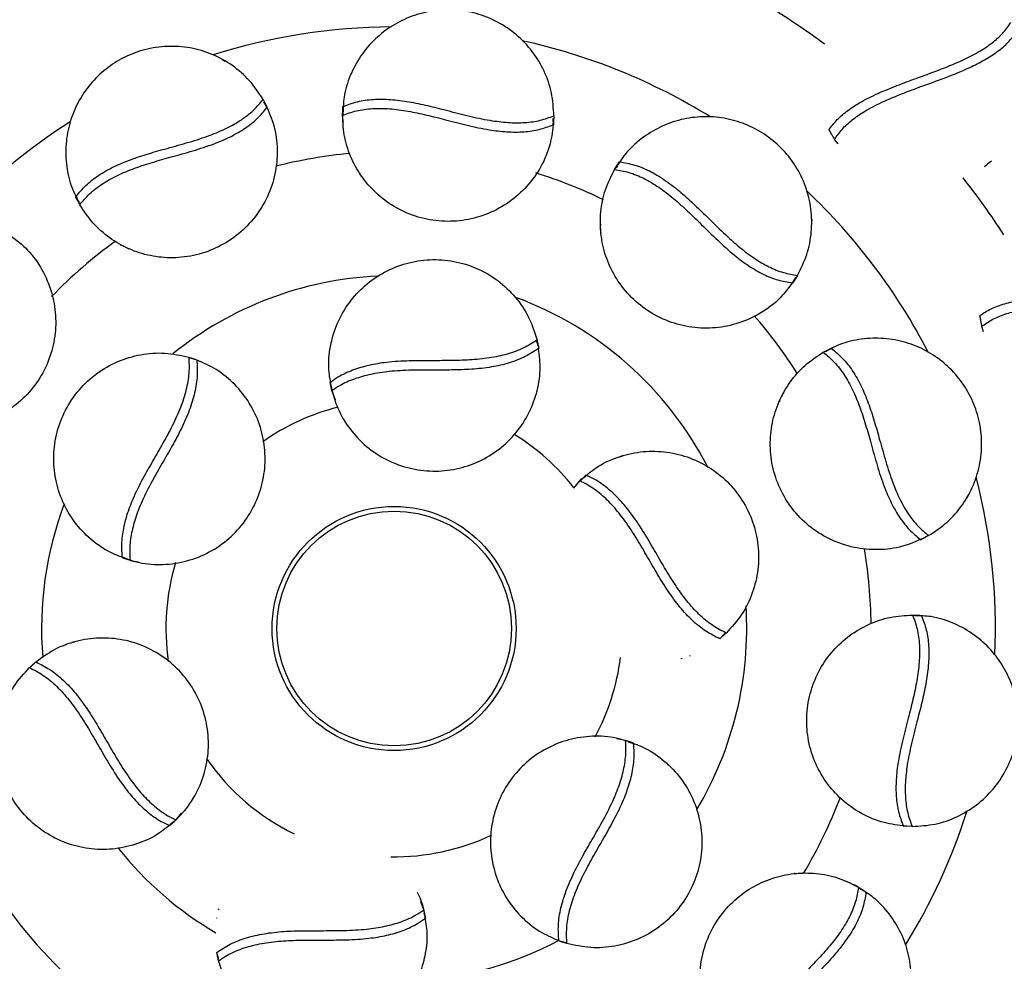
# Model space of a CAD drawing. Header units: millimetres. Extents: x 1128 to 3106, y 573 to 3385.
# Tile 4 of 44: x 1295 to 1505, y 751 to 951. Entities that reach past the tile are written whole.
import ezdxf

# ---------------------------------------------------------------- set-up
doc = ezdxf.new("R2010")
doc.units = ezdxf.units.MM

msp = doc.modelspace()

# ---------------------------------------------------------------- linework, layer by layer
at = {"color": 7, "linetype": 'Continuous', "lineweight": 25}
for p, q in [((1338.08, 942.8), (1338.75, 942.33)), ((1405.52, 942.56), (1405.87, 941.82)), ((1346.91, 934.2), (1347.44, 933.17)), ((1347.8, 932.49), (1347.07, 933.68)), ((1347.71, 932.45), (1347.44, 933.17)), ((1347.44, 933.17), (1347.8, 932.49)), ((1347.8, 932.49), (1347.71, 932.45)), ((1363.83, 930.79), (1363.88, 931.95)), ((1363.88, 931.95), (1363.91, 932.72)), ((1364.01, 932.71), (1363.88, 931.95)), ((1363.91, 932.72), (1364.01, 932.71)), ((1363.93, 931.27), (1363.91, 932.72)), ((1408.69, 928.78), (1408.82, 929.54)), ((1408.78, 928.77), (1408.75, 930.16)), ((1408.82, 929.54), (1408.78, 928.77)), ((1408.87, 930.7), (1408.82, 929.54)), ((1408.78, 928.77), (1408.69, 928.78)), ((1469.45, 924.73), (1468.69, 925.66)), ((1367.04, 919.21), (1367.17, 918.93)), ((1421.82, 919.29), (1422.44, 920.26)), ((1422.15, 919.65), (1422.85, 920.91)), ((1422.44, 920.26), (1422.85, 920.91)), ((1422.93, 920.86), (1422.44, 920.26)), ((1422.85, 920.91), (1422.93, 920.86)), ((1500.73, 919.92), (1500.56, 919.82)), ((1502.15, 921.04), (1501.23, 920.41)), ((1368.07, 917.62), (1368.18, 917.43)), ((1306.96, 913.47), (1307.05, 913.52)), ((1307.7, 912.23), (1306.96, 913.47)), ((1307.32, 912.79), (1306.96, 913.47)), ((1307.05, 913.52), (1307.32, 912.79)), ((1307.85, 911.76), (1307.32, 912.79)), ((1463.81, 908.62), (1463.74, 907.82)), ((1418.8, 907.62), (1418.78, 907.34)), ((1418.91, 905.76), (1418.91, 905.53)), ((1316.45, 903.32), (1316.68, 903.16)), ((1318.11, 902.48), (1318.31, 902.37)), ((1459.74, 895.06), (1460.41, 896.28)), ((1460.78, 896.68), (1460.15, 895.7)), ((1459.66, 895.11), (1460.15, 895.7)), ((1459.74, 895.06), (1459.66, 895.11)), ((1460.15, 895.7), (1459.74, 895.06)), ((1500.44, 884.67), (1500.04, 885.81)), ((1405.24, 882.68), (1405.65, 881.17)), ((1405.54, 881.73), (1405.25, 882.68)), ((1466.28, 880.33), (1467.31, 880.86)), ((1466.76, 880.47), (1467.99, 881.21)), ((1467.31, 880.86), (1467.99, 881.21)), ((1468.04, 881.13), (1467.31, 880.86)), ((1467.99, 881.21), (1468.04, 881.13)), ((1331.26, 879.11), (1332.78, 878.71)), ((1332.23, 878.89), (1331.27, 879.11)), ((1339.07, 875.08), (1339.21, 874.93)), ((1340.43, 873.87), (1340.61, 873.65)), ((1405.65, 873.91), (1405.6, 873.71)), ((1361.56, 872.13), (1362.26, 870.2)), ((1405.29, 872.13), (1405.19, 871.86)), ((1457.84, 871.73), (1457.69, 871.5)), ((1457, 870.06), (1456.89, 869.87)), ((1415.71, 854.16), (1414.51, 852.93)), ((1414.35, 852.95), (1413.03, 851.39)), ((1497.32, 850.1), (1496.86, 849.43)), ((1310.41, 840.35), (1310.55, 840.21)), ((1486.97, 840.47), (1487.69, 840.74)), ((1487.01, 840.38), (1486.97, 840.47)), ((1487.01, 840.38), (1488.2, 841.11)), ((1487.69, 840.74), (1487.01, 840.38)), ((1488.72, 841.27), (1487.69, 840.74)), ((1318.56, 836), (1320.38, 835.68)), ((1485.31, 824.35), (1486.47, 824.3)), ((1485.8, 824.24), (1487.24, 824.27)), ((1487.24, 824.17), (1486.47, 824.3)), ((1486.47, 824.3), (1487.24, 824.27)), ((1487.24, 824.27), (1487.24, 824.17)), ((1445.33, 820.41), (1444.22, 819.29)), ((1473.73, 821.14), (1473.46, 821.01)), ((1306.49, 818.57), (1306.78, 818.62)), ((1472.14, 820.11), (1471.95, 819.99)), ((1304.77, 818), (1304.96, 818.05)), ((1297.37, 813.25), (1298.48, 814.36)), ((1436.21, 815.09), (1435.92, 815.04)), ((1437.93, 815.66), (1437.74, 815.61)), ((1298.05, 813.98), (1297.37, 813.26)), ((1424.14, 797.65), (1422.32, 797.98)), ((1497.08, 782.65), (1496.34, 782.31)), ((1328.35, 780.7), (1329.54, 782.11)), ((1483.29, 779.39), (1483.3, 779.49)), ((1483.29, 779.39), (1484.69, 779.43)), ((1484.06, 779.36), (1483.29, 779.39)), ((1483.3, 779.49), (1484.06, 779.36)), ((1485.22, 779.31), (1484.06, 779.36)), ((1460.28, 769.27), (1460.06, 769.27)), ((1462.17, 769.37), (1461.87, 769.39)), ((1473.81, 766.36), (1474.79, 765.74)), ((1474.17, 766.03), (1475.43, 765.32)), ((1475.38, 765.24), (1474.79, 765.74)), ((1474.79, 765.74), (1475.43, 765.32)), ((1475.43, 765.32), (1475.38, 765.24)), ((1337.41, 761.53), (1337.51, 761.8)), ((1381.14, 761.53), (1380.51, 763.26)), ((1337.05, 759.75), (1337.1, 759.94)), ((1402.27, 759.78), (1402.09, 760.01)), ((1403.63, 758.58), (1403.49, 758.73)), ((1411.44, 754.55), (1409.92, 754.95)), ((1410.47, 754.77), (1411.43, 754.54)), ((1337.46, 750.97), (1337.05, 752.49)), ((1381.45, 752.29), (1381.5, 752.49))]:
    msp.add_line(p, q, dxfattribs=at)
for radius in [26, 25]:
    msp.add_circle((1374.83, 821.48), radius, dxfattribs=at)
msp.add_arc((1374.83, 821.48), 240, 358.8745, 105.9191, dxfattribs=at)
at = {"color": 1, "linetype": 'Continuous', "lineweight": 25}
for radius, start, end in [(154.64, 53.6291, 59.1132), (128.14, 90.2463, 107.5093), (128.14, 58.2518, 77.7003), (128.14, 122.5926, 136.7563), (101.64, 95.2787, 104.3646), (101.64, 63.9775, 72.6979), (154.64, 32.8424, 38.3681), (128.14, 27.3492, 46.6787), (101.64, 125.7268, 135.8981), (75.14, 92.7195, 128.8772), (75.14, 27.3486, 69.8476), (101.64, 32.2247, 40.969), (48.64, 104.2721, 125.1272), (48.64, 38.0516, 58.216), (128.14, 357.5084, 14.4696), (75.14, 159.3132, 184.6908), (101.64, 0.5617, 9.6491), (48.64, 163.2378, 188.3085), (75.14, 329.0992, 3.6987), (48.64, 331.658, 352.7052), (48.64, 214.6741, 243.9901), (101.64, 329.0882, 339.3169), (128.14, 328.2552, 342.3636), (48.64, 269.1843, 295.1841), (75.14, 218.5025, 239.6313), (101.64, 210.5973, 226.5575), (75.14, 273.6845, 297.7793)]:
    msp.add_arc((1374.83, 821.48), radius, start, end, dxfattribs=at)
at = {"color": 7, "linetype": 'Continuous', "lineweight": 25}
for points, knots in [([(1408.87, 930.7), (1408.77, 932.33), (1408.57, 935.6), (1406.94, 940.28), (1404.41, 944.5), (1401, 948.08), (1396.91, 950.84), (1392.41, 952.61), (1387.73, 953.38), (1383.09, 953.19), (1378.58, 952.05), (1374.4, 950.02), (1370.68, 947.15), (1367.6, 943.54), (1365.36, 939.32), (1364.06, 935.14), (1363.97, 932.41), (1363.93, 931.26)], [0, 0, 0, 0, 0.069771, 0.139566, 0.209344, 0.279116, 0.348911, 0.418688, 0.484476, 0.550286, 0.616069, 0.68188, 0.747666, 0.815453, 0.883244, 0.951017, 1, 1, 1, 1]), ([(1467.48, 927.7), (1468.04, 928.44), (1469.15, 929.92), (1471.54, 931.94), (1474.63, 933.9), (1478.31, 935.69), (1482.45, 937.35), (1486.84, 938.95), (1491.5, 940.65), (1495.93, 942.48), (1499.57, 944.35), (1502.34, 946.22), (1504.66, 948.26), (1505.69, 949.77), (1506.22, 950.56)], [0, 0, 0, 0, 0.073649, 0.147323, 0.219531, 0.314191, 0.401297, 0.488464, 0.592688, 0.697, 0.778914, 0.850086, 0.921184, 1, 1, 1, 1]), ([(1468.69, 925.66), (1469.18, 926.39), (1470.16, 927.84), (1472.35, 929.85), (1475.2, 931.8), (1478.9, 933.72), (1483.42, 935.58), (1488.33, 937.37), (1493.26, 939.16), (1497.52, 940.95), (1501.03, 942.77), (1503.75, 944.58), (1505.96, 946.51), (1506.96, 947.88), (1507.43, 948.52)], [0, 0, 0, 0, 0.072157, 0.144318, 0.215134, 0.304583, 0.406881, 0.511523, 0.615476, 0.719281, 0.791916, 0.86422, 0.936443, 1, 1, 1, 1]), ([(1346.91, 934.2), (1346, 935.57), (1344.2, 938.3), (1340.44, 941.53), (1336.14, 943.93), (1331.4, 945.32), (1326.48, 945.66), (1321.7, 944.95), (1317.26, 943.28), (1313.33, 940.79), (1310, 937.55), (1307.39, 933.7), (1305.61, 929.36), (1304.75, 924.69), (1304.92, 919.91), (1305.88, 915.64), (1307.17, 913.23), (1307.71, 912.22)], [0, 0, 0, 0, 0.069771, 0.139566, 0.209344, 0.279116, 0.348911, 0.418688, 0.484476, 0.550286, 0.616069, 0.68188, 0.747666, 0.815453, 0.883244, 0.951017, 1, 1, 1, 1]), ([(1307.05, 913.52), (1307.71, 914.32), (1309.04, 915.93), (1311.76, 918.05), (1314.99, 919.87), (1318.61, 921.39), (1322.49, 922.65), (1326.69, 923.83), (1331.14, 925.06), (1335.44, 926.44), (1339.19, 928.03), (1342.33, 929.81), (1344.97, 931.87), (1346.26, 933.43), (1346.91, 934.2)], [0, 0, 0, 0, 0.082176, 0.164297, 0.246593, 0.328929, 0.409904, 0.49092, 0.585521, 0.680053, 0.760784, 0.841477, 0.920715, 1, 1, 1, 1]), ([(1364.01, 932.71), (1364.98, 933.08), (1366.94, 933.81), (1370.36, 934.28), (1374.06, 934.25), (1377.96, 933.75), (1381.94, 932.9), (1386.18, 931.83), (1390.64, 930.66), (1395.05, 929.71), (1399.1, 929.21), (1402.71, 929.18), (1406.02, 929.65), (1407.92, 930.35), (1408.87, 930.7)], [0, 0, 0, 0, 0.082176, 0.164297, 0.246593, 0.328929, 0.409904, 0.49092, 0.585521, 0.680053, 0.760784, 0.841477, 0.920715, 1, 1, 1, 1]), ([(1347.52, 932.95), (1348.14, 931.52), (1349.46, 928.51), (1350.08, 923.47), (1349.62, 918.32), (1347.99, 913.44), (1345.34, 909.08), (1341.79, 905.42), (1337.51, 902.65), (1332.71, 900.9), (1327.75, 900.28), (1322.86, 900.74), (1318.28, 902.19), (1314.12, 904.58), (1310.49, 907.76), (1308.73, 910.43), (1307.85, 911.76)], [0, 0, 0, 0, 0.067247, 0.142047, 0.216861, 0.28996, 0.363042, 0.436129, 0.509235, 0.582324, 0.655406, 0.724334, 0.793251, 0.862159, 0.931092, 1, 1, 1, 1]), ([(1307.85, 911.76), (1308.51, 912.55), (1309.84, 914.16), (1312.57, 916.25), (1315.81, 918.06), (1319.43, 919.55), (1323.32, 920.81), (1327.51, 921.98), (1331.99, 923.22), (1336.26, 924.61), (1340.04, 926.22), (1343.14, 928.01), (1345.78, 930.1), (1347.06, 931.66), (1347.71, 932.45)], [0, 0, 0, 0, 0.080696, 0.163645, 0.244396, 0.327577, 0.407721, 0.489577, 0.583166, 0.67936, 0.758998, 0.840903, 0.919387, 1, 1, 1, 1]), ([(1363.83, 930.79), (1364.79, 931.15), (1366.75, 931.87), (1370.16, 932.32), (1373.87, 932.27), (1377.75, 931.75), (1381.75, 930.89), (1385.96, 929.81), (1390.45, 928.65), (1394.85, 927.71), (1398.93, 927.22), (1402.51, 927.22), (1405.84, 927.7), (1407.73, 928.42), (1408.69, 928.78)], [0, 0, 0, 0, 0.080696, 0.163645, 0.244396, 0.327577, 0.407721, 0.489577, 0.583166, 0.67936, 0.758998, 0.840903, 0.919387, 1, 1, 1, 1]), ([(1363.91, 931.26), (1363.87, 930.96), (1363.78, 930.33), (1363.89, 929.7), (1363.95, 929.37)], [0, 0, 0, 0, 0.473297, 1, 1, 1, 1]), ([(1408.77, 929.31), (1408.6, 927.76), (1408.24, 924.49), (1406.25, 919.82), (1403.28, 915.59), (1399.43, 912.18), (1394.96, 909.73), (1390.05, 908.33), (1384.95, 908.07), (1379.93, 908.96), (1375.31, 910.9), (1371.32, 913.74), (1368.07, 917.29), (1365.66, 921.44), (1364.11, 926.01), (1363.92, 929.2), (1363.83, 930.79)], [0, 0, 0, 0, 0.067247, 0.142047, 0.216861, 0.28996, 0.363042, 0.436129, 0.509235, 0.582324, 0.655406, 0.724334, 0.793251, 0.862159, 0.931092, 1, 1, 1, 1]), ([(1460.78, 896.68), (1461.51, 898.15), (1462.97, 901.08), (1463.89, 905.95), (1463.82, 910.87), (1462.66, 915.67), (1460.49, 920.1), (1457.48, 923.89), (1453.81, 926.9), (1449.69, 929.05), (1445.22, 930.32), (1440.58, 930.65), (1435.93, 930.03), (1431.46, 928.44), (1427.41, 925.9), (1424.19, 922.94), (1422.75, 920.61), (1422.14, 919.64)], [0, 0, 0, 0, 0.0697711, 0.1395657, 0.2093442, 0.2791156, 0.3489106, 0.4186884, 0.4844764, 0.550286, 0.6160688, 0.6818801, 0.7476656, 0.8154531, 0.883244, 0.9510166, 1, 1, 1, 1]), ([(1467.48, 927.7), (1467.64, 927.43), (1467.92, 926.95), (1468.32, 926.27), (1468.57, 925.86), (1468.69, 925.66)], [0, 0, 0, 0, 0.400872, 0.700424, 1, 1, 1, 1]), ([(1460, 895.53), (1459.08, 894.28), (1457.13, 891.62), (1453.07, 888.57), (1448.38, 886.4), (1443.34, 885.36), (1438.24, 885.48), (1433.29, 886.73), (1428.75, 889.05), (1424.84, 892.33), (1421.82, 896.32), (1419.78, 900.78), (1418.74, 905.47), (1418.73, 910.27), (1419.67, 915), (1421.1, 917.86), (1421.82, 919.29)], [0, 0, 0, 0, 0.067247, 0.142047, 0.216861, 0.28996, 0.363042, 0.436129, 0.509235, 0.582324, 0.655406, 0.724334, 0.793251, 0.862159, 0.931092, 1, 1, 1, 1]), ([(1421.82, 919.29), (1422.83, 919.11), (1424.89, 918.76), (1428.06, 917.44), (1431.25, 915.54), (1434.35, 913.16), (1437.39, 910.41), (1440.5, 907.37), (1443.8, 904.11), (1447.15, 901.1), (1450.43, 898.64), (1453.53, 896.85), (1456.66, 895.6), (1458.65, 895.28), (1459.66, 895.11)], [0, 0, 0, 0, 0.080696, 0.163645, 0.244396, 0.327577, 0.407721, 0.489577, 0.583166, 0.67936, 0.758998, 0.840903, 0.919387, 1, 1, 1, 1]), ([(1422.93, 920.86), (1423.96, 920.69), (1426.02, 920.34), (1429.22, 919.04), (1432.41, 917.16), (1435.53, 914.78), (1438.56, 912.05), (1441.69, 909), (1444.98, 905.76), (1448.32, 902.73), (1451.58, 900.28), (1454.69, 898.45), (1457.79, 897.2), (1459.78, 896.85), (1460.78, 896.68)], [0, 0, 0, 0, 0.082176, 0.164297, 0.246593, 0.328929, 0.409904, 0.49092, 0.585521, 0.680053, 0.760784, 0.841477, 0.920715, 1, 1, 1, 1]), ([(1501.44, 920.49), (1501.42, 920.47), (1501.18, 920.28), (1500.94, 920.09), (1500.73, 919.92)], [0, 0, 0, 0, 0.083085, 1, 1, 1, 1]), ([(1367.68, 918.18), (1367.67, 918.2), (1367.5, 918.45), (1367.33, 918.7), (1367.17, 918.93)], [0, 0, 0, 0, 0.0806876, 1, 1, 1, 1]), ([(1418.85, 906.44), (1418.85, 906.46), (1418.83, 906.76), (1418.8, 907.07), (1418.78, 907.34)], [0, 0, 0, 0, 0.080688, 1, 1, 1, 1]), ([(1292.65, 905.48), (1293.9, 904.55), (1296.56, 902.61), (1299.61, 898.55), (1301.78, 893.86), (1302.81, 888.82), (1302.7, 883.72), (1301.45, 878.77), (1299.13, 874.23), (1295.85, 870.32), (1291.86, 867.3), (1287.4, 865.26), (1282.71, 864.22), (1277.91, 864.21), (1273.17, 865.15), (1270.32, 866.58), (1268.89, 867.29)], [0, 0, 0, 0, 0.0672475, 0.142047, 0.2168608, 0.2899598, 0.3630422, 0.4361292, 0.5092349, 0.5823241, 0.6554059, 0.7243344, 0.7932509, 0.8621591, 0.9310925, 1, 1, 1, 1]), ([(1317.5, 902.77), (1317.47, 902.78), (1317.2, 902.91), (1316.93, 903.04), (1316.68, 903.16)], [0, 0, 0, 0, 0.080688, 1, 1, 1, 1]), ([(1361.52, 872.76), (1361.27, 874.02), (1360.69, 876.92), (1361.1, 881.61), (1362.54, 886.47), (1365.06, 890.9), (1368.49, 894.65), (1372.67, 897.54), (1377.39, 899.43), (1382.45, 900.23), (1387.59, 899.87), (1392.55, 898.35), (1397.03, 895.74), (1400.79, 892.17), (1403.72, 887.87), (1404.77, 884.59), (1405.29, 882.95)], [0, 0, 0, 0, 0.054635, 0.126713, 0.198773, 0.27084, 0.342924, 0.414991, 0.487051, 0.559129, 0.632615, 0.706086, 0.779557, 0.853044, 0.926529, 1, 1, 1, 1]), ([(1499.61, 888.14), (1500.38, 888.64), (1501.93, 889.65), (1504.87, 890.73), (1508.44, 891.52), (1512.51, 891.94), (1516.97, 892.09), (1521.64, 892.09), (1526.61, 892.08), (1531.4, 892.29), (1535.45, 892.81), (1538.7, 893.61), (1541.58, 894.74), (1543.05, 895.81), (1543.83, 896.37)], [0, 0, 0, 0, 0.073649, 0.147323, 0.219531, 0.314191, 0.401297, 0.488464, 0.592688, 0.697, 0.778914, 0.850086, 0.921184, 1, 1, 1, 1]), ([(1500.04, 885.81), (1500.75, 886.32), (1502.16, 887.35), (1504.92, 888.49), (1508.27, 889.35), (1512.4, 889.89), (1517.28, 890.09), (1522.5, 890.09), (1527.74, 890.09), (1532.37, 890.31), (1536.29, 890.82), (1539.46, 891.6), (1542.2, 892.65), (1543.6, 893.6), (1544.26, 894.04)], [0, 0, 0, 0, 0.072157, 0.144318, 0.215134, 0.304583, 0.406881, 0.511523, 0.615476, 0.719281, 0.791916, 0.86422, 0.936443, 1, 1, 1, 1]), ([(1499.61, 888.14), (1499.66, 887.83), (1499.76, 887.28), (1499.9, 886.5), (1499.99, 886.04), (1500.04, 885.81)], [0, 0, 0, 0, 0.400872, 0.700424, 1, 1, 1, 1]), ([(1488.72, 841.27), (1490.09, 842.17), (1492.82, 843.98), (1496.05, 847.73), (1498.45, 852.04), (1499.84, 856.78), (1500.19, 861.69), (1499.47, 866.48), (1497.8, 870.92), (1495.31, 874.85), (1492.07, 878.18), (1488.22, 880.79), (1483.88, 882.57), (1479.21, 883.43), (1474.43, 883.26), (1470.17, 882.3), (1467.75, 881.01), (1466.74, 880.47)], [0, 0, 0, 0, 0.069771, 0.139566, 0.209344, 0.279116, 0.348911, 0.418688, 0.484476, 0.550286, 0.616069, 0.68188, 0.747666, 0.815453, 0.883244, 0.951017, 1, 1, 1, 1]), ([(1405.29, 882.95), (1404.35, 882.35), (1402.45, 881.14), (1399, 879.87), (1395.12, 879.04), (1390.99, 878.64), (1386.7, 878.53), (1382.37, 878.54), (1377.84, 878.52), (1373.45, 878.26), (1369.4, 877.6), (1365.89, 876.55), (1363.18, 875.28), (1361.74, 874.28), (1361.2, 873.91)], [0, 0, 0, 0, 0.08515, 0.172657, 0.257866, 0.345647, 0.430029, 0.514385, 0.600525, 0.698033, 0.781411, 0.863795, 0.948503, 1, 1, 1, 1]), ([(1361.38, 882.05), (1361.39, 882.08), (1361.45, 882.38), (1361.51, 882.67), (1361.56, 882.95)], [0, 0, 0, 0, 0.080567, 1, 1, 1, 1]), ([(1405.29, 882.95), (1405.32, 882.79), (1405.38, 882.47), (1405.5, 881.87), (1405.6, 881.44), (1405.65, 881.17)], [0, 0, 0, 0, 0.269889, 0.539779, 1, 1, 1, 1]), ([(1318, 836.28), (1316.78, 836.69), (1313.97, 837.64), (1310.13, 840.34), (1306.63, 844.02), (1304.06, 848.42), (1302.53, 853.26), (1302.11, 858.33), (1302.83, 863.37), (1304.67, 868.14), (1307.55, 872.42), (1311.35, 875.94), (1315.86, 878.52), (1320.82, 879.99), (1326.01, 880.38), (1329.38, 879.65), (1331.06, 879.28)], [0, 0, 0, 0, 0.054635, 0.126713, 0.198773, 0.27084, 0.342924, 0.414991, 0.487051, 0.559129, 0.632615, 0.706086, 0.779557, 0.853044, 0.926529, 1, 1, 1, 1]), ([(1331.06, 879.28), (1331.11, 878.17), (1331.21, 875.92), (1330.57, 872.29), (1329.36, 868.52), (1327.64, 864.74), (1325.59, 860.97), (1323.41, 857.23), (1321.17, 853.29), (1319.2, 849.36), (1317.74, 845.52), (1316.9, 841.96), (1316.65, 838.97), (1316.79, 837.23), (1316.84, 836.58)], [0, 0, 0, 0, 0.08515, 0.172657, 0.257866, 0.345647, 0.430029, 0.514385, 0.600525, 0.698033, 0.781411, 0.863795, 0.948503, 1, 1, 1, 1]), ([(1331.06, 879.28), (1331.21, 879.23), (1331.52, 879.12), (1332.1, 878.93), (1332.52, 878.79), (1332.78, 878.71)], [0, 0, 0, 0, 0.269889, 0.539779, 1, 1, 1, 1]), ([(1361.2, 873.91), (1361.58, 872.24), (1362.36, 868.91), (1364.91, 864.4), (1368.33, 860.56), (1372.55, 857.59), (1377.33, 855.66), (1382.4, 854.85), (1387.49, 855.19), (1392.36, 856.66), (1396.79, 859.17), (1400.54, 862.6), (1403.44, 866.79), (1405.31, 871.5), (1406.15, 876.4), (1405.79, 879.61), (1405.61, 881.14)], [0, 0, 0, 0, 0.072398, 0.144809, 0.217227, 0.289628, 0.362027, 0.434442, 0.505898, 0.577338, 0.648783, 0.720246, 0.791692, 0.863132, 0.934588, 1, 1, 1, 1]), ([(1405.65, 881.17), (1404.73, 880.56), (1402.86, 879.32), (1399.44, 878), (1395.58, 877.11), (1391.45, 876.67), (1387.17, 876.53), (1382.86, 876.54), (1378.32, 876.53), (1373.92, 876.3), (1369.83, 875.69), (1366.28, 874.69), (1363.55, 873.46), (1362.1, 872.49), (1361.56, 872.13)], [0, 0, 0, 0, 0.08571, 0.173752, 0.25953, 0.347941, 0.432129, 0.516288, 0.602219, 0.699856, 0.783405, 0.865383, 0.949687, 1, 1, 1, 1]), ([(1487.47, 840.66), (1486.05, 840.04), (1483.03, 838.71), (1478, 838.1), (1472.85, 838.56), (1467.96, 840.19), (1463.6, 842.83), (1459.95, 846.39), (1457.17, 850.67), (1455.43, 855.47), (1454.8, 860.43), (1455.27, 865.31), (1456.71, 869.9), (1459.11, 874.06), (1462.29, 877.69), (1464.95, 879.45), (1466.28, 880.33)], [0, 0, 0, 0, 0.067247, 0.142047, 0.216861, 0.28996, 0.363042, 0.436129, 0.509235, 0.582324, 0.655406, 0.724334, 0.793251, 0.862159, 0.931092, 1, 1, 1, 1]), ([(1466.28, 880.33), (1467.07, 879.67), (1468.68, 878.33), (1470.77, 875.61), (1472.58, 872.37), (1474.07, 868.75), (1475.33, 864.86), (1476.51, 860.66), (1477.74, 856.19), (1479.13, 851.92), (1480.74, 848.14), (1482.54, 845.04), (1484.62, 842.4), (1486.18, 841.11), (1486.97, 840.47)], [0, 0, 0, 0, 0.080696, 0.163645, 0.244396, 0.327577, 0.407721, 0.489577, 0.583166, 0.67936, 0.758998, 0.840903, 0.919387, 1, 1, 1, 1]), ([(1468.04, 881.13), (1468.84, 880.47), (1470.45, 879.14), (1472.58, 876.41), (1474.39, 873.19), (1475.91, 869.56), (1477.17, 865.69), (1478.36, 861.48), (1479.58, 857.04), (1480.96, 852.74), (1482.55, 848.98), (1484.33, 845.85), (1486.4, 843.21), (1487.95, 841.92), (1488.72, 841.27)], [0, 0, 0, 0, 0.082176, 0.164297, 0.246593, 0.328929, 0.409904, 0.49092, 0.585521, 0.680053, 0.760784, 0.841477, 0.920715, 1, 1, 1, 1]), ([(1316.84, 836.58), (1318.48, 836.08), (1321.75, 835.08), (1326.93, 835.04), (1331.97, 836.08), (1336.65, 838.25), (1340.71, 841.42), (1343.95, 845.4), (1346.2, 849.99), (1347.36, 854.94), (1347.4, 860.03), (1346.3, 864.99), (1344.13, 869.59), (1340.98, 873.57), (1337.16, 876.75), (1334.2, 878.04), (1332.78, 878.66)], [0, 0, 0, 0, 0.072398, 0.144809, 0.217227, 0.289628, 0.362027, 0.434442, 0.505898, 0.577338, 0.648783, 0.720246, 0.791692, 0.863132, 0.934588, 1, 1, 1, 1]), ([(1332.78, 878.71), (1332.85, 877.6), (1332.99, 875.36), (1332.42, 871.74), (1331.26, 867.95), (1329.58, 864.16), (1327.56, 860.38), (1325.39, 856.65), (1323.13, 852.72), (1321.13, 848.79), (1319.61, 844.94), (1318.71, 841.37), (1318.41, 838.39), (1318.52, 836.65), (1318.56, 836)], [0, 0, 0, 0, 0.08571, 0.173752, 0.25953, 0.347941, 0.432129, 0.516288, 0.602219, 0.699856, 0.783405, 0.865383, 0.949687, 1, 1, 1, 1]), ([(1361.56, 872.13), (1361.53, 872.29), (1361.47, 872.61), (1361.35, 873.2), (1361.26, 873.64), (1361.2, 873.91)], [0, 0, 0, 0, 0.269889, 0.539779, 1, 1, 1, 1]), ([(1457.29, 870.68), (1457.3, 870.7), (1457.44, 870.98), (1457.57, 871.25), (1457.69, 871.5)], [0, 0, 0, 0, 0.080688, 1, 1, 1, 1]), ([(1414.88, 853.31), (1415.84, 854.15), (1418.06, 856.11), (1422.33, 858.09), (1427.26, 859.28), (1432.35, 859.31), (1437.32, 858.21), (1441.91, 856.04), (1445.91, 852.9), (1449.13, 848.92), (1451.39, 844.29), (1452.55, 839.23), (1452.53, 834.04), (1451.32, 829.01), (1449.06, 824.31), (1446.74, 821.77), (1445.58, 820.49)], [0, 0, 0, 0, 0.054635, 0.126713, 0.198773, 0.27084, 0.342924, 0.414991, 0.487051, 0.559129, 0.632615, 0.706086, 0.779557, 0.853044, 0.926529, 1, 1, 1, 1]), ([(1422.86, 858.07), (1422.88, 858.08), (1423.17, 858.17), (1423.45, 858.27), (1423.72, 858.36)], [0, 0, 0, 0, 0.080567, 1, 1, 1, 1]), ([(1414.35, 852.95), (1414.47, 853.06), (1414.72, 853.28), (1415.17, 853.68), (1415.5, 853.97), (1415.71, 854.16)], [0, 0, 0, 0, 0.269889, 0.539779, 1, 1, 1, 1]), ([(1445.58, 820.49), (1444.59, 821.01), (1442.6, 822.05), (1439.77, 824.41), (1437.12, 827.35), (1434.7, 830.73), (1432.46, 834.39), (1430.31, 838.14), (1428.02, 842.06), (1425.6, 845.72), (1423, 848.91), (1420.34, 851.42), (1417.88, 853.13), (1416.3, 853.88), (1415.71, 854.16)], [0, 0, 0, 0, 0.08515, 0.1726568, 0.2578664, 0.3456466, 0.4300289, 0.5143849, 0.6005253, 0.6980329, 0.7814111, 0.8637953, 0.9485032, 1, 1, 1, 1]), ([(1444.22, 819.29), (1443.23, 819.78), (1441.22, 820.78), (1438.37, 823.09), (1435.67, 825.99), (1433.23, 829.34), (1430.97, 832.98), (1428.82, 836.72), (1426.54, 840.64), (1424.14, 844.34), (1421.56, 847.58), (1418.92, 850.14), (1416.49, 851.89), (1414.93, 852.67), (1414.35, 852.95)], [0, 0, 0, 0, 0.0857101, 0.1737518, 0.2595303, 0.3479411, 0.4321287, 0.5162881, 0.6022186, 0.6998563, 0.783405, 0.8653828, 0.9496865, 1, 1, 1, 1]), ([(1309.88, 840.81), (1309.86, 840.83), (1309.63, 841.03), (1309.41, 841.23), (1309.2, 841.41)], [0, 0, 0, 0, 0.080567, 1, 1, 1, 1]), ([(1318.56, 836), (1318.41, 836.06), (1318.1, 836.16), (1317.52, 836.35), (1317.11, 836.49), (1316.84, 836.58)], [0, 0, 0, 0, 0.269889, 0.539779, 1, 1, 1, 1]), ([(1483.83, 779.41), (1482.28, 779.58), (1479.01, 779.94), (1474.34, 781.92), (1470.11, 784.9), (1466.7, 788.75), (1464.25, 793.22), (1462.86, 798.13), (1462.6, 803.23), (1463.48, 808.25), (1465.43, 812.86), (1468.27, 816.86), (1471.81, 820.11), (1475.97, 822.52), (1480.53, 824.07), (1483.72, 824.26), (1485.31, 824.35)], [0, 0, 0, 0, 0.0672475, 0.142047, 0.2168608, 0.2899598, 0.3630422, 0.4361292, 0.5092349, 0.5823241, 0.6554059, 0.7243344, 0.7932509, 0.8621591, 0.9310925, 1, 1, 1, 1]), ([(1485.31, 824.35), (1485.67, 823.39), (1486.39, 821.43), (1486.84, 818.02), (1486.79, 814.31), (1486.27, 810.43), (1485.42, 806.43), (1484.34, 802.21), (1483.17, 797.72), (1482.23, 793.32), (1481.74, 789.25), (1481.75, 785.67), (1482.23, 782.34), (1482.94, 780.45), (1483.3, 779.49)], [0, 0, 0, 0, 0.080696, 0.163645, 0.244396, 0.327577, 0.407721, 0.489577, 0.583166, 0.67936, 0.758998, 0.840903, 0.919387, 1, 1, 1, 1]), ([(1487.24, 824.17), (1487.6, 823.19), (1488.33, 821.24), (1488.81, 817.82), (1488.77, 814.11), (1488.27, 810.22), (1487.43, 806.23), (1486.35, 802), (1485.18, 797.53), (1484.23, 793.13), (1483.73, 789.08), (1483.71, 785.47), (1484.17, 782.15), (1484.87, 780.26), (1485.22, 779.31)], [0, 0, 0, 0, 0.082176, 0.164297, 0.246593, 0.328929, 0.409904, 0.49092, 0.585521, 0.680053, 0.760784, 0.841477, 0.920715, 1, 1, 1, 1]), ([(1485.22, 779.31), (1486.85, 779.41), (1490.13, 779.61), (1494.8, 781.24), (1499.03, 783.77), (1502.6, 787.18), (1505.36, 791.27), (1507.13, 795.77), (1507.91, 800.45), (1507.71, 805.09), (1506.58, 809.6), (1504.54, 813.78), (1501.67, 817.5), (1498.06, 820.58), (1493.84, 822.82), (1489.66, 824.12), (1486.93, 824.21), (1485.78, 824.25)], [0, 0, 0, 0, 0.069771, 0.139566, 0.209344, 0.279116, 0.348911, 0.418688, 0.484476, 0.550286, 0.616069, 0.68188, 0.747666, 0.815453, 0.883244, 0.951017, 1, 1, 1, 1]), ([(1445.58, 820.49), (1445.46, 820.39), (1445.21, 820.17), (1444.76, 819.77), (1444.43, 819.48), (1444.22, 819.29)], [0, 0, 0, 0, 0.269889, 0.539779, 1, 1, 1, 1]), ([(1472.7, 820.5), (1472.72, 820.51), (1472.98, 820.68), (1473.23, 820.85), (1473.46, 821.01)], [0, 0, 0, 0, 0.080688, 1, 1, 1, 1]), ([(1326.99, 779.5), (1328.24, 780.66), (1330.74, 783), (1333.37, 787.46), (1334.99, 792.35), (1335.44, 797.48), (1334.74, 802.59), (1332.9, 807.38), (1330.05, 811.62), (1326.35, 815.11), (1321.96, 817.68), (1317.12, 819.22), (1312.04, 819.64), (1307.02, 818.9), (1302.36, 817.18), (1299.76, 815.26), (1298.52, 814.34)], [0, 0, 0, 0, 0.072398, 0.144809, 0.217227, 0.289628, 0.362027, 0.434442, 0.505898, 0.577338, 0.648783, 0.720246, 0.791692, 0.863132, 0.934588, 1, 1, 1, 1]), ([(1297.12, 813.16), (1297.24, 813.27), (1297.49, 813.48), (1297.94, 813.88), (1298.27, 814.18), (1298.48, 814.36)], [0, 0, 0, 0, 0.269889, 0.539779, 1, 1, 1, 1]), ([(1298.48, 814.36), (1299.47, 813.87), (1301.48, 812.87), (1304.33, 810.57), (1307.03, 807.67), (1309.47, 804.32), (1311.73, 800.68), (1313.88, 796.94), (1316.16, 793.02), (1318.56, 789.31), (1321.14, 786.08), (1323.78, 783.51), (1326.21, 781.76), (1327.77, 780.99), (1328.35, 780.7)], [0, 0, 0, 0, 0.08571, 0.173752, 0.25953, 0.347941, 0.432129, 0.516288, 0.602219, 0.699856, 0.783405, 0.865383, 0.949687, 1, 1, 1, 1]), ([(1327.82, 780.35), (1326.86, 779.51), (1324.64, 777.55), (1320.37, 775.56), (1315.44, 774.38), (1310.35, 774.35), (1305.39, 775.44), (1300.79, 777.62), (1296.79, 780.76), (1293.57, 784.74), (1291.31, 789.37), (1290.15, 794.43), (1290.17, 799.62), (1291.38, 804.65), (1293.64, 809.34), (1295.96, 811.89), (1297.12, 813.16)], [0, 0, 0, 0, 0.054635, 0.126713, 0.198773, 0.27084, 0.342924, 0.414991, 0.487051, 0.559129, 0.632615, 0.706086, 0.779557, 0.853044, 0.926529, 1, 1, 1, 1]), ([(1297.12, 813.16), (1298.11, 812.65), (1300.1, 811.61), (1302.93, 809.25), (1305.58, 806.31), (1308, 802.93), (1310.24, 799.27), (1312.39, 795.51), (1314.68, 791.6), (1317.1, 787.93), (1319.7, 784.75), (1322.36, 782.23), (1324.82, 780.53), (1326.4, 779.78), (1326.99, 779.5)], [0, 0, 0, 0, 0.08515, 0.172657, 0.257866, 0.345647, 0.430029, 0.514385, 0.600525, 0.698033, 0.781411, 0.863795, 0.948503, 1, 1, 1, 1]), ([(1425.86, 797.08), (1424.22, 797.58), (1420.95, 798.58), (1415.77, 798.62), (1410.73, 797.58), (1406.05, 795.4), (1401.99, 792.24), (1398.75, 788.25), (1396.5, 783.67), (1395.34, 778.72), (1395.3, 773.63), (1396.4, 768.67), (1398.57, 764.06), (1401.72, 760.08), (1405.54, 756.9), (1408.5, 755.61), (1409.92, 755)], [0, 0, 0, 0, 0.072398, 0.144809, 0.217227, 0.289628, 0.362027, 0.434442, 0.505898, 0.577338, 0.648783, 0.720246, 0.791692, 0.863132, 0.934588, 1, 1, 1, 1]), ([(1409.92, 754.95), (1409.85, 756.05), (1409.71, 758.29), (1410.28, 761.92), (1411.44, 765.7), (1413.12, 769.5), (1415.14, 773.27), (1417.31, 777), (1419.57, 780.94), (1421.57, 784.87), (1423.09, 788.72), (1423.99, 792.29), (1424.29, 795.26), (1424.18, 797), (1424.14, 797.65)], [0, 0, 0, 0, 0.08571, 0.173752, 0.25953, 0.347941, 0.432129, 0.516288, 0.602219, 0.699856, 0.783405, 0.865383, 0.949687, 1, 1, 1, 1]), ([(1424.7, 797.37), (1425.92, 796.96), (1428.73, 796.01), (1432.57, 793.31), (1436.07, 789.63), (1438.64, 785.24), (1440.17, 780.39), (1440.59, 775.32), (1439.87, 770.29), (1438.03, 765.51), (1435.15, 761.24), (1431.35, 757.71), (1426.84, 755.13), (1421.88, 753.66), (1416.69, 753.27), (1413.32, 754.01), (1411.64, 754.38)], [0, 0, 0, 0, 0.054635, 0.126713, 0.198773, 0.27084, 0.342924, 0.414991, 0.487051, 0.559129, 0.632615, 0.706086, 0.779557, 0.853044, 0.926529, 1, 1, 1, 1]), ([(1424.14, 797.65), (1424.29, 797.6), (1424.6, 797.49), (1425.18, 797.3), (1425.59, 797.17), (1425.86, 797.08)], [0, 0, 0, 0, 0.2698894, 0.539779, 1, 1, 1, 1]), ([(1411.64, 754.38), (1411.59, 755.49), (1411.49, 757.74), (1412.13, 761.36), (1413.34, 765.13), (1415.06, 768.91), (1417.11, 772.69), (1419.29, 776.43), (1421.53, 780.36), (1423.5, 784.29), (1424.96, 788.14), (1425.8, 791.7), (1426.05, 794.68), (1425.91, 796.42), (1425.86, 797.08)], [0, 0, 0, 0, 0.08515, 0.172657, 0.257866, 0.345647, 0.430029, 0.514385, 0.600525, 0.698033, 0.781411, 0.863795, 0.948503, 1, 1, 1, 1]), ([(1432.82, 792.85), (1432.84, 792.83), (1433.07, 792.63), (1433.29, 792.43), (1433.5, 792.24)], [0, 0, 0, 0, 0.080567, 1, 1, 1, 1]), ([(1328.35, 780.7), (1328.23, 780.59), (1327.98, 780.38), (1327.53, 779.98), (1327.2, 779.68), (1326.99, 779.5)], [0, 0, 0, 0, 0.2698894, 0.539779, 1, 1, 1, 1]), ([(1319.84, 775.58), (1319.82, 775.58), (1319.53, 775.48), (1319.25, 775.38), (1318.98, 775.29)], [0, 0, 0, 0, 0.080567, 1, 1, 1, 1]), ([(1450.05, 728.18), (1448.8, 729.1), (1446.15, 731.05), (1443.09, 735.1), (1440.92, 739.8), (1439.89, 744.84), (1440, 749.94), (1441.25, 754.88), (1443.57, 759.43), (1446.85, 763.34), (1450.84, 766.36), (1455.3, 768.4), (1459.99, 769.44), (1464.79, 769.45), (1469.53, 768.51), (1472.38, 767.08), (1473.81, 766.36)], [0, 0, 0, 0, 0.067247, 0.142047, 0.216861, 0.28996, 0.363042, 0.436129, 0.509235, 0.582324, 0.655406, 0.724334, 0.793251, 0.862159, 0.931092, 1, 1, 1, 1]), ([(1460.96, 769.33), (1460.98, 769.33), (1461.29, 769.35), (1461.59, 769.37), (1461.87, 769.39)], [0, 0, 0, 0, 0.080688, 1, 1, 1, 1]), ([(1473.81, 766.36), (1473.63, 765.35), (1473.28, 763.29), (1471.96, 760.12), (1470.07, 756.93), (1467.68, 753.83), (1464.94, 750.79), (1461.89, 747.68), (1458.64, 744.37), (1455.63, 741.03), (1453.16, 737.75), (1451.38, 734.64), (1450.13, 731.52), (1449.8, 729.53), (1449.63, 728.52)], [0, 0, 0, 0, 0.080696, 0.163645, 0.244396, 0.327577, 0.407721, 0.489577, 0.583166, 0.67936, 0.758998, 0.840903, 0.919387, 1, 1, 1, 1]), ([(1451.2, 727.4), (1452.67, 726.67), (1455.6, 725.21), (1460.47, 724.28), (1465.39, 724.36), (1470.19, 725.52), (1474.62, 727.69), (1478.41, 730.7), (1481.42, 734.37), (1483.58, 738.48), (1484.85, 742.96), (1485.18, 747.59), (1484.55, 752.25), (1482.96, 756.72), (1480.42, 760.77), (1477.46, 763.99), (1475.13, 765.43), (1474.16, 766.04)], [0, 0, 0, 0, 0.069771, 0.139566, 0.209344, 0.279116, 0.348911, 0.418688, 0.484476, 0.550286, 0.616069, 0.68188, 0.747666, 0.815453, 0.883244, 0.951017, 1, 1, 1, 1]), ([(1474.17, 766.06), (1473.93, 766.24), (1473.43, 766.63), (1472.83, 766.85), (1472.51, 766.97)], [0, 0, 0, 0, 0.473297, 1, 1, 1, 1]), ([(1381.5, 759.75), (1381.2, 761.45), (1380.85, 763.38), (1379.9, 765.06), (1379.78, 765.26)], [0, 0, 0, 0, 0.882657, 1, 1, 1, 1]), ([(1475.38, 765.24), (1475.21, 764.22), (1474.86, 762.16), (1473.57, 758.96), (1471.68, 755.77), (1469.3, 752.64), (1466.58, 749.61), (1463.53, 746.49), (1460.29, 743.2), (1457.26, 739.86), (1454.8, 736.6), (1452.97, 733.49), (1451.72, 730.39), (1451.38, 728.4), (1451.2, 727.4)], [0, 0, 0, 0, 0.082176, 0.164297, 0.246593, 0.328929, 0.409904, 0.49092, 0.585521, 0.680053, 0.760784, 0.841477, 0.920715, 1, 1, 1, 1]), ([(1337.05, 752.49), (1337.97, 753.1), (1339.84, 754.34), (1343.26, 755.66), (1347.12, 756.54), (1351.25, 756.99), (1355.53, 757.12), (1359.84, 757.11), (1364.38, 757.13), (1368.78, 757.36), (1372.87, 757.97), (1376.42, 758.97), (1379.15, 760.2), (1380.6, 761.16), (1381.14, 761.53)], [0, 0, 0, 0, 0.0857101, 0.1737518, 0.2595303, 0.3479411, 0.4321287, 0.5162881, 0.6022186, 0.6998563, 0.783405, 0.8653828, 0.9496865, 1, 1, 1, 1]), ([(1381.18, 760.89), (1381.43, 759.64), (1382.01, 756.73), (1381.6, 752.05), (1380.16, 747.18), (1377.64, 742.76), (1374.21, 739.01), (1370.03, 736.11), (1365.31, 734.22), (1360.25, 733.42), (1355.11, 733.78), (1350.15, 735.31), (1345.67, 737.92), (1341.91, 741.48), (1338.98, 745.79), (1337.93, 749.07), (1337.41, 750.71)], [0, 0, 0, 0, 0.054635, 0.126713, 0.198773, 0.27084, 0.342924, 0.414991, 0.487051, 0.559129, 0.632615, 0.706086, 0.779557, 0.853044, 0.926529, 1, 1, 1, 1]), ([(1337.41, 750.71), (1338.35, 751.31), (1340.25, 752.52), (1343.7, 753.78), (1347.58, 754.61), (1351.71, 755.01), (1356, 755.13), (1360.33, 755.11), (1364.86, 755.14), (1369.25, 755.4), (1373.3, 756.06), (1376.81, 757.1), (1379.52, 758.38), (1380.96, 759.37), (1381.5, 759.75)], [0, 0, 0, 0, 0.08515, 0.172657, 0.257866, 0.345647, 0.430029, 0.514385, 0.600525, 0.698033, 0.781411, 0.863795, 0.948503, 1, 1, 1, 1]), ([(1381.14, 761.53), (1381.17, 761.36), (1381.23, 761.04), (1381.35, 760.45), (1381.44, 760.02), (1381.5, 759.75)], [0, 0, 0, 0, 0.269889, 0.539779, 1, 1, 1, 1]), ([(1411.64, 754.38), (1411.49, 754.43), (1411.18, 754.53), (1410.6, 754.73), (1410.18, 754.86), (1409.92, 754.95)], [0, 0, 0, 0, 0.2698894, 0.539779, 1, 1, 1, 1]), ([(1337.41, 750.71), (1337.38, 750.87), (1337.32, 751.19), (1337.2, 751.78), (1337.1, 752.21), (1337.05, 752.49)], [0, 0, 0, 0, 0.269889, 0.539779, 1, 1, 1, 1]), ([(1381.32, 751.6), (1381.31, 751.58), (1381.25, 751.28), (1381.19, 750.98), (1381.14, 750.71)], [0, 0, 0, 0, 0.0805667, 1, 1, 1, 1])]:
    msp.add_open_spline(points, degree=3, knots=knots, dxfattribs=at)

doc.saveas('drawing.dxf')
